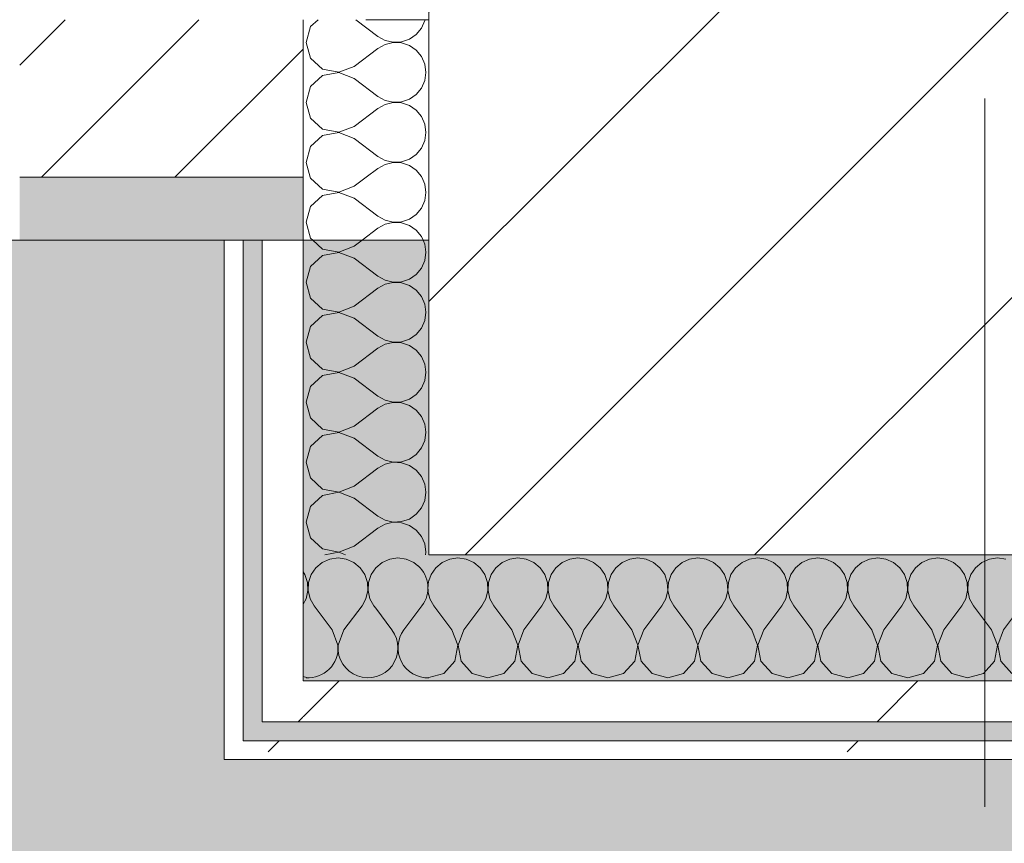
# Model space of a CAD drawing. Header units: millimetres. Extents: x -40968 to 13979, y -19284 to 4746.
# Tile 166 of 173: x -2101 to -1788, y -12531 to -12269. Entities that reach past the tile are written whole.
import ezdxf
from ezdxf.enums import TextEntityAlignment as Align

# ---------------------------------------------------------------- set-up
doc = ezdxf.new("R2010")
doc.units = ezdxf.units.MM
doc.header["$MEASUREMENT"] = 0
doc.linetypes.add('Wipeout_Contour', pattern=[1000, 0, -1000])
for name, color, linetype in [('10_ESTR_Pilars', 7, 'Continuous'), ('12_FAÇ_Façana', 7, 'Continuous'), ('Nuevo_05_AUX_Treball', 7, 'Continuous'), ('Nuevo_08_E_Envans secs', 7, 'Continuous')]:
    doc.layers.add(name, color=color, linetype=linetype)
for name, color, linetype, lineweight in [('10_ESTR_Pilars_Pluma_Nº__20', 1, 'Continuous', 5), ('10_ESTR_Pilars_Pluma_Nº__28', 7, 'Continuous', 20), ('10_ESTR_Pilars_Pluma_Nº__42', 8, 'Continuous', 25), ('12_FAÇ_Façana_Pluma_Nº__2', 8, 'Continuous', 5), ('12_FAÇ_Façana_Pluma_Nº__7', 7, 'Continuous', 5), ('Nuevo_08_E_Envans secs_Pluma_Nº__1', 7, 'Continuous', 5), ('Nuevo_12_FAÇ_Façana_Pluma_Nº__1', 7, 'Continuous', 5), ('Nuevo_Sellos de Zona Archicad_Pluma_Nº__1', 7, 'Continuous', 5)]:
    doc.layers.add(name, color=color, linetype=linetype, lineweight=lineweight)
for name, color, linetype, lineweight, true_color in [('12_FAÇ_Façana_Pluma_Nº__176', 7, 'Continuous', 15, 0x93a0c6), ('Nuevo_05_AUX_Treball_Pluma_Nº__3', 7, 'Continuous', 5, 0xa4a4a4), ('Nuevo_08_E_Envans secs_Pluma_Nº__102', 7, 'Continuous', 5, 0xcccccc), ('Nuevo_08_E_Envans secs_Pluma_Nº__171', 171, 'Continuous', 13, 0xaaaaff), ('Nuevo_08_E_Envans secs_Pluma_Nº__177', 7, 'Continuous', 15, 0xf7e046)]:
    doc.layers.add(name, color=color, linetype=linetype, lineweight=lineweight, true_color=true_color)
doc.styles.add('Estilo_Generado_1', font='txt')
pattern_1 = [(45, (0, 0), (-183.848, 183.848), [195, -65]), (45, (7e-14, 183.85), (-183.848, 183.848), [195, -65])]

# ---------------------------------------------------------------- blocks, each defined once
blk = doc.blocks.new('Planta 2_Passadís_5_1', base_point=(-1416.7, 3400.2))
at = {"layer": 'Nuevo_05_AUX_Treball', "linetype": 'Continuous', "lineweight": 0, "true_color": 0xe5e5e5}
blk.add_hatch(color=254, dxfattribs=at).paths.add_polyline_path([(-28277.4, 3863.45), (-28277.4, 2109.55), (-1619.32, 2109.55), (-1682.64, -12338.98), (-3637.99, -12338.98), (-3641.2, -17111.12), (363.89, -17130.66), (363.89, -11988.98), (6068.89, -11988.98), (6068.89, -9207.42), (358.89, -9207.42), (358.89, 2108.94), (7332.11, 2109.55), (7331.95, 3863.45)])
at = {"layer": 'Nuevo_05_AUX_Treball_Pluma_Nº__3', "color": 253, "linetype": 'Continuous', "lineweight": 5, "true_color": 0xa4a4a4, "flags": 128}
blk.add_lwpolyline([(-28277.4, 3863.45), (-28277.4, 2109.55), (-1619.32, 2109.55), (-1682.64, -12338.98), (-3637.99, -12338.98), (-3641.2, -17111.12), (363.89, -17130.66), (363.89, -11988.98), (6068.89, -11988.98), (6068.89, -9207.42), (358.89, -9207.42), (358.89, 2108.94), (7332.11, 2109.55), (7331.95, 3863.45)], close=True, dxfattribs=at)
at = {"layer": 'Nuevo_Sellos de Zona Archicad_Pluma_Nº__1', "color": 7, "lineweight": 5, "style": 'Estilo_Generado_1'}
for tag, p in [('ROOM_NAME', (-1416.7, 3342.05)), ('ROOM_NUMBER', (-1416.7, 3117.65)), ('ROOM_AREA', (-1416.7, 2890.28))]:
    blk.add_attdef(tag, text='', height=120, dxfattribs=at).set_placement(p, align=Align.TOP_LEFT)
blk = doc.blocks.new('Muro_2_1', base_point=(-1681.11, -12338.98))
at = {"layer": '12_FAÇ_Façana_Pluma_Nº__176', "linetype": 'Continuous', "lineweight": 0, "true_color": 0x495063}
blk.add_hatch(color=251, dxfattribs=at).paths.add_polyline_path([(-2101.11, -12338.98), (-2011.11, -12338.98), (-2011.11, -12318.98), (-2101.11, -12318.98)])
at = {"layer": '12_FAÇ_Façana_Pluma_Nº__2', "linetype": 'Continuous', "lineweight": 5}
h = blk.add_hatch(dxfattribs=at)
h.set_pattern_fill('Ceramic_0001', color=8, style=0, pattern_type=2)
h.set_pattern_definition([(45, (0, 0), (-21.2132, 21.2132), [])])
h.paths.add_polyline_path([(-2011.11, -12268.98), (-2101.11, -12268.98), (-2101.11, -12318.98), (-2011.11, -12318.98)])
at = {"layer": '12_FAÇ_Façana_Pluma_Nº__7', "color": 7, "linetype": 'Continuous', "lineweight": 5}
blk.add_line((-2101.11, -12318.98), (-2011.11, -12318.98), dxfattribs=at)
at = {"layer": '12_FAÇ_Façana_Pluma_Nº__7', "color": 7, "linetype": 'Continuous', "lineweight": 5, "flags": 128}
blk.add_lwpolyline([(-2101.11, -12338.98), (-2011.11, -12338.98)], dxfattribs=at)
at = {"layer": 'Nuevo_12_FAÇ_Façana_Pluma_Nº__1', "color": 7, "linetype": 'Continuous', "lineweight": 5}
for p, q in [((-2011.11, -12268.98), (-2011.11, -12318.98)), ((-2011.11, -12318.98), (-2011.11, -12338.98))]:
    blk.add_line(p, q, dxfattribs=at)
blk = doc.blocks.new('*X387')
at = {"layer": 'Nuevo_08_E_Envans secs_Pluma_Nº__102', "color": 254, "linetype": 'Continuous', "lineweight": 5, "true_color": 0xcccccc}
for p, q in [((-2002.6, -12440.29), (-2005.01, -12441.35)), ((-2000, -12439.93), (-2002.6, -12440.29)), ((-1997.4, -12440.29), (-2000, -12439.93)), ((-1994.99, -12441.35), (-1997.4, -12440.29)), ((-1983.55, -12440.29), (-1985.96, -12441.35)), ((-1980.95, -12439.93), (-1983.55, -12440.29)), ((-1978.35, -12440.29), (-1980.95, -12439.93)), ((-1975.95, -12441.35), (-1978.35, -12440.29)), ((-2007.03, -12443.03), (-2008.52, -12445.19)), ((-2005.01, -12441.35), (-2007.03, -12443.03)), ((-1992.97, -12443.03), (-1994.99, -12441.35)), ((-1991.48, -12445.19), (-1992.97, -12443.03)), ((-1987.98, -12443.03), (-1989.47, -12445.19)), ((-1985.96, -12441.35), (-1987.98, -12443.03)), ((-1974.6, -12442.47), (-1975.95, -12441.35)), ((-2010.53, -12445.19), (-2011.11, -12444.35)), ((-2009.69, -12447.68), (-2010.53, -12445.19)), ((-2008.52, -12445.19), (-2009.36, -12447.68)), ((-1990.64, -12447.68), (-1991.48, -12445.19)), ((-1989.47, -12445.19), (-1990.31, -12447.68)), ((-2010.16, -12452.87), (-2009.56, -12450.31)), ((-2009.56, -12450.31), (-2009.69, -12447.68)), ((-2009.36, -12447.68), (-2009.49, -12450.31)), ((-2009.49, -12450.31), (-2008.89, -12452.87)), ((-1991.11, -12452.87), (-1990.51, -12450.31)), ((-1990.51, -12450.31), (-1990.64, -12447.68)), ((-1990.31, -12447.68), (-1990.44, -12450.31)), ((-1990.44, -12450.31), (-1989.84, -12452.87)), ((-2011.11, -12454.59), (-2010.16, -12452.87)), ((-2008.89, -12452.87), (-2007.62, -12455.17)), ((-1992.38, -12455.17), (-1991.11, -12452.87)), ((-1989.84, -12452.87), (-1988.57, -12455.17)), ((-2001.9, -12462.79), (-2007.62, -12455.17)), ((-1998.1, -12462.79), (-1992.38, -12455.17)), ((-1988.03, -12455.89), (-1988.57, -12455.17)), ((-2000.04, -12467.64), (-2001.9, -12462.79)), ((-1998.1, -12462.79), (-1999.96, -12467.64)), ((-2000.1, -12467.97), (-2000.04, -12467.64)), ((-1999.96, -12467.64), (-1999.93, -12467.8)), ((-2011.11, -12477.57), (-2010.02, -12477.88))]:
    blk.add_line(p, q, dxfattribs=at)
blk = doc.blocks.new('*X388')
at = {"layer": 'Nuevo_08_E_Envans secs_Pluma_Nº__102', "color": 254, "linetype": 'Continuous', "lineweight": 5, "true_color": 0xcccccc}
for p, q in [((-1982.86, -12462.79), (-1988.03, -12455.89)), ((-1979.05, -12462.79), (-1973.33, -12455.17))]:
    blk.add_line(p, q, dxfattribs=at)
for centre, start, end in [((-1980.95, -12449.45), 323.1301, 47.693), ((-1961.9, -12449.45), 165.1155, 194.8845), ((-1990.48, -12468.5), 176.054, 36.8699), ((-1971.43, -12468.5), 143.1301, 271.9229), ((-2009.52, -12468.5), 266.3092, 3.6908)]:
    blk.add_arc(centre, 9.52, start, end, dxfattribs=at)
blk = doc.blocks.new('*X389')
at = {"layer": 'Nuevo_08_E_Envans secs_Pluma_Nº__102', "color": 254, "linetype": 'Continuous', "lineweight": 5, "true_color": 0xcccccc}
for p, q in [((-1964.51, -12440.29), (-1966.91, -12441.35)), ((-1961.9, -12439.93), (-1964.51, -12440.29)), ((-1959.3, -12440.29), (-1961.9, -12439.93)), ((-1956.9, -12441.35), (-1959.3, -12440.29)), ((-1945.46, -12440.29), (-1947.86, -12441.35)), ((-1942.86, -12439.93), (-1945.46, -12440.29)), ((-1940.25, -12440.29), (-1942.86, -12439.93)), ((-1937.85, -12441.35), (-1940.25, -12440.29)), ((-1926.41, -12440.29), (-1928.82, -12441.35)), ((-1923.81, -12439.93), (-1926.41, -12440.29)), ((-1921.21, -12440.29), (-1923.81, -12439.93)), ((-1918.8, -12441.35), (-1921.21, -12440.29)), ((-1907.36, -12440.29), (-1909.77, -12441.35)), ((-1904.76, -12439.93), (-1907.36, -12440.29)), ((-1902.16, -12440.29), (-1904.76, -12439.93)), ((-1899.75, -12441.35), (-1902.16, -12440.29)), ((-1888.32, -12440.29), (-1890.72, -12441.35)), ((-1885.71, -12439.93), (-1888.32, -12440.29)), ((-1883.11, -12440.29), (-1885.71, -12439.93)), ((-1880.71, -12441.35), (-1883.11, -12440.29)), ((-1869.27, -12440.29), (-1871.67, -12441.35)), ((-1866.67, -12439.93), (-1869.27, -12440.29)), ((-1864.06, -12440.29), (-1866.67, -12439.93)), ((-1861.66, -12441.35), (-1864.06, -12440.29)), ((-1850.22, -12440.29), (-1852.63, -12441.35)), ((-1847.62, -12439.93), (-1850.22, -12440.29)), ((-1845.02, -12440.29), (-1847.62, -12439.93)), ((-1842.61, -12441.35), (-1845.02, -12440.29)), ((-1831.17, -12440.29), (-1833.58, -12441.35)), ((-1828.57, -12439.93), (-1831.17, -12440.29)), ((-1825.97, -12440.29), (-1828.57, -12439.93)), ((-1823.56, -12441.35), (-1825.97, -12440.29)), ((-1812.13, -12440.29), (-1814.53, -12441.35)), ((-1809.52, -12439.93), (-1812.13, -12440.29)), ((-1806.92, -12440.29), (-1809.52, -12439.93)), ((-1804.52, -12441.35), (-1806.92, -12440.29)), ((-1793.08, -12440.29), (-1795.48, -12441.35)), ((-1790.48, -12439.93), (-1793.08, -12440.29)), ((-1787.87, -12440.29), (-1790.48, -12439.93)), ((-1968.94, -12443.03), (-1970.42, -12445.19)), ((-1966.91, -12441.35), (-1968.94, -12443.03)), ((-1954.87, -12443.03), (-1956.9, -12441.35)), ((-1953.39, -12445.19), (-1954.87, -12443.03)), ((-1949.89, -12443.03), (-1951.38, -12445.19)), ((-1947.86, -12441.35), (-1949.89, -12443.03)), ((-1935.83, -12443.03), (-1937.85, -12441.35)), ((-1934.34, -12445.19), (-1935.83, -12443.03)), ((-1930.84, -12443.03), (-1932.33, -12445.19)), ((-1928.82, -12441.35), (-1930.84, -12443.03)), ((-1916.78, -12443.03), (-1918.8, -12441.35)), ((-1915.29, -12445.19), (-1916.78, -12443.03)), ((-1911.79, -12443.03), (-1913.28, -12445.19)), ((-1909.77, -12441.35), (-1911.79, -12443.03)), ((-1897.73, -12443.03), (-1899.75, -12441.35)), ((-1896.24, -12445.19), (-1897.73, -12443.03)), ((-1892.74, -12443.03), (-1894.23, -12445.19)), ((-1890.72, -12441.35), (-1892.74, -12443.03)), ((-1878.68, -12443.03), (-1880.71, -12441.35)), ((-1877.2, -12445.19), (-1878.68, -12443.03)), ((-1873.7, -12443.03), (-1875.19, -12445.19)), ((-1871.67, -12441.35), (-1873.7, -12443.03)), ((-1859.64, -12443.03), (-1861.66, -12441.35)), ((-1858.15, -12445.19), (-1859.64, -12443.03)), ((-1854.65, -12443.03), (-1856.14, -12445.19)), ((-1852.63, -12441.35), (-1854.65, -12443.03)), ((-1840.59, -12443.03), (-1842.61, -12441.35)), ((-1839.1, -12445.19), (-1840.59, -12443.03)), ((-1835.6, -12443.03), (-1837.09, -12445.19)), ((-1833.58, -12441.35), (-1835.6, -12443.03)), ((-1821.54, -12443.03), (-1823.56, -12441.35)), ((-1820.05, -12445.19), (-1821.54, -12443.03)), ((-1816.55, -12443.03), (-1818.04, -12445.19)), ((-1814.53, -12441.35), (-1816.55, -12443.03)), ((-1802.49, -12443.03), (-1804.52, -12441.35)), ((-1801.01, -12445.19), (-1802.49, -12443.03)), ((-1797.51, -12443.03), (-1798.99, -12445.19)), ((-1795.48, -12441.35), (-1797.51, -12443.03)), ((-1970.42, -12445.19), (-1971.11, -12447.23)), ((-1952.55, -12447.68), (-1953.39, -12445.19)), ((-1951.38, -12445.19), (-1952.22, -12447.68)), ((-1933.5, -12447.68), (-1934.34, -12445.19)), ((-1932.33, -12445.19), (-1933.17, -12447.68)), ((-1914.45, -12447.68), (-1915.29, -12445.19)), ((-1913.28, -12445.19), (-1914.12, -12447.68)), ((-1895.4, -12447.68), (-1896.24, -12445.19)), ((-1894.23, -12445.19), (-1895.07, -12447.68)), ((-1876.36, -12447.68), (-1877.2, -12445.19)), ((-1875.19, -12445.19), (-1876.02, -12447.68)), ((-1857.31, -12447.68), (-1858.15, -12445.19)), ((-1856.14, -12445.19), (-1856.98, -12447.68)), ((-1838.26, -12447.68), (-1839.1, -12445.19)), ((-1837.09, -12445.19), (-1837.93, -12447.68)), ((-1819.21, -12447.68), (-1820.05, -12445.19)), ((-1818.04, -12445.19), (-1818.88, -12447.68)), ((-1800.17, -12447.68), (-1801.01, -12445.19)), ((-1798.99, -12445.19), (-1799.83, -12447.68)), ((-1953.01, -12452.87), (-1952.42, -12450.31)), ((-1952.42, -12450.31), (-1952.55, -12447.68)), ((-1952.22, -12447.68), (-1952.34, -12450.31)), ((-1952.34, -12450.31), (-1951.75, -12452.87)), ((-1933.97, -12452.87), (-1933.37, -12450.31)), ((-1933.37, -12450.31), (-1933.5, -12447.68)), ((-1933.17, -12447.68), (-1933.29, -12450.31)), ((-1933.29, -12450.31), (-1932.7, -12452.87)), ((-1914.92, -12452.87), (-1914.32, -12450.31)), ((-1914.32, -12450.31), (-1914.45, -12447.68)), ((-1914.12, -12447.68), (-1914.25, -12450.31)), ((-1914.25, -12450.31), (-1913.65, -12452.87)), ((-1895.87, -12452.87), (-1895.28, -12450.31)), ((-1895.28, -12450.31), (-1895.4, -12447.68)), ((-1895.07, -12447.68), (-1895.2, -12450.31)), ((-1895.2, -12450.31), (-1894.6, -12452.87)), ((-1876.82, -12452.87), (-1876.23, -12450.31)), ((-1876.23, -12450.31), (-1876.36, -12447.68)), ((-1876.02, -12447.68), (-1876.15, -12450.31)), ((-1876.15, -12450.31), (-1875.56, -12452.87)), ((-1857.78, -12452.87), (-1857.18, -12450.31)), ((-1857.18, -12450.31), (-1857.31, -12447.68)), ((-1856.98, -12447.68), (-1857.1, -12450.31)), ((-1857.1, -12450.31), (-1856.51, -12452.87)), ((-1838.73, -12452.87), (-1838.13, -12450.31)), ((-1838.13, -12450.31), (-1838.26, -12447.68)), ((-1837.93, -12447.68), (-1838.06, -12450.31)), ((-1838.06, -12450.31), (-1837.46, -12452.87)), ((-1819.68, -12452.87), (-1819.09, -12450.31)), ((-1819.09, -12450.31), (-1819.21, -12447.68)), ((-1818.88, -12447.68), (-1819.01, -12450.31)), ((-1819.01, -12450.31), (-1818.41, -12452.87)), ((-1800.63, -12452.87), (-1800.04, -12450.31)), ((-1800.04, -12450.31), (-1800.17, -12447.68)), ((-1799.83, -12447.68), (-1799.96, -12450.31)), ((-1799.96, -12450.31), (-1799.37, -12452.87)), ((-1971.11, -12451.52), (-1970.8, -12452.87)), ((-1970.8, -12452.87), (-1969.52, -12455.17)), ((-1954.29, -12455.17), (-1953.01, -12452.87)), ((-1951.75, -12452.87), (-1950.48, -12455.17)), ((-1935.24, -12455.17), (-1933.97, -12452.87)), ((-1932.7, -12452.87), (-1931.43, -12455.17)), ((-1916.19, -12455.17), (-1914.92, -12452.87)), ((-1913.65, -12452.87), (-1912.38, -12455.17)), ((-1897.14, -12455.17), (-1895.87, -12452.87)), ((-1894.6, -12452.87), (-1893.33, -12455.17)), ((-1878.1, -12455.17), (-1876.82, -12452.87)), ((-1875.56, -12452.87), (-1874.29, -12455.17)), ((-1859.05, -12455.17), (-1857.78, -12452.87)), ((-1856.51, -12452.87), (-1855.24, -12455.17)), ((-1840, -12455.17), (-1838.73, -12452.87)), ((-1837.46, -12452.87), (-1836.19, -12455.17)), ((-1820.95, -12455.17), (-1819.68, -12452.87)), ((-1818.41, -12452.87), (-1817.14, -12455.17)), ((-1801.9, -12455.17), (-1800.63, -12452.87)), ((-1799.37, -12452.87), (-1798.1, -12455.17)), ((-1963.81, -12462.79), (-1969.52, -12455.17)), ((-1960, -12462.79), (-1954.29, -12455.17)), ((-1944.76, -12462.79), (-1950.48, -12455.17)), ((-1940.95, -12462.79), (-1935.24, -12455.17)), ((-1925.71, -12462.79), (-1931.43, -12455.17)), ((-1921.9, -12462.79), (-1916.19, -12455.17)), ((-1906.67, -12462.79), (-1912.38, -12455.17)), ((-1902.86, -12462.79), (-1897.14, -12455.17)), ((-1887.62, -12462.79), (-1893.33, -12455.17)), ((-1883.81, -12462.79), (-1878.1, -12455.17)), ((-1868.57, -12462.79), (-1874.29, -12455.17)), ((-1864.76, -12462.79), (-1859.05, -12455.17)), ((-1849.52, -12462.79), (-1855.24, -12455.17)), ((-1845.71, -12462.79), (-1840, -12455.17)), ((-1830.48, -12462.79), (-1836.19, -12455.17)), ((-1826.67, -12462.79), (-1820.95, -12455.17)), ((-1811.43, -12462.79), (-1817.14, -12455.17)), ((-1807.62, -12462.79), (-1801.9, -12455.17)), ((-1792.38, -12462.79), (-1798.1, -12455.17)), ((-1788.57, -12462.79), (-1782.86, -12455.17)), ((-1961.94, -12467.64), (-1963.81, -12462.79)), ((-1960, -12462.79), (-1961.87, -12467.64)), ((-1942.9, -12467.64), (-1944.76, -12462.79)), ((-1940.95, -12462.79), (-1942.82, -12467.64)), ((-1923.85, -12467.64), (-1925.71, -12462.79)), ((-1921.9, -12462.79), (-1923.77, -12467.64)), ((-1904.8, -12467.64), (-1906.67, -12462.79)), ((-1902.86, -12462.79), (-1904.72, -12467.64)), ((-1885.75, -12467.64), (-1887.62, -12462.79)), ((-1883.81, -12462.79), (-1885.68, -12467.64)), ((-1866.71, -12467.64), (-1868.57, -12462.79)), ((-1864.76, -12462.79), (-1866.63, -12467.64)), ((-1847.66, -12467.64), (-1849.52, -12462.79)), ((-1845.71, -12462.79), (-1847.58, -12467.64)), ((-1828.61, -12467.64), (-1830.48, -12462.79)), ((-1826.67, -12462.79), (-1828.53, -12467.64)), ((-1809.56, -12467.64), (-1811.43, -12462.79)), ((-1807.62, -12462.79), (-1809.49, -12467.64)), ((-1790.51, -12467.64), (-1792.38, -12462.79)), ((-1788.57, -12462.79), (-1790.44, -12467.64)), ((-1962.91, -12472.76), (-1961.94, -12467.64)), ((-1961.87, -12467.64), (-1960.9, -12472.76)), ((-1943.86, -12472.76), (-1942.9, -12467.64)), ((-1942.82, -12467.64), (-1941.85, -12472.76)), ((-1924.81, -12472.76), (-1923.85, -12467.64)), ((-1923.77, -12467.64), (-1922.8, -12472.76)), ((-1905.77, -12472.76), (-1904.8, -12467.64)), ((-1904.72, -12467.64), (-1903.76, -12472.76)), ((-1886.72, -12472.76), (-1885.75, -12467.64)), ((-1885.68, -12467.64), (-1884.71, -12472.76)), ((-1867.67, -12472.76), (-1866.71, -12467.64)), ((-1866.63, -12467.64), (-1865.66, -12472.76)), ((-1848.62, -12472.76), (-1847.66, -12467.64)), ((-1847.58, -12467.64), (-1846.61, -12472.76)), ((-1829.58, -12472.76), (-1828.61, -12467.64)), ((-1828.53, -12467.64), (-1827.57, -12472.76)), ((-1810.53, -12472.76), (-1809.56, -12467.64)), ((-1809.49, -12467.64), (-1808.52, -12472.76)), ((-1791.48, -12472.76), (-1790.51, -12467.64)), ((-1790.44, -12467.64), (-1789.47, -12472.76)), ((-1966.42, -12476.6), (-1962.91, -12472.76)), ((-1960.9, -12472.76), (-1957.39, -12476.6)), ((-1947.37, -12476.6), (-1943.86, -12472.76)), ((-1941.85, -12472.76), (-1938.34, -12476.6)), ((-1928.33, -12476.6), (-1924.81, -12472.76)), ((-1922.8, -12472.76), (-1919.29, -12476.6)), ((-1909.28, -12476.6), (-1905.77, -12472.76)), ((-1903.76, -12472.76), (-1900.25, -12476.6)), ((-1890.23, -12476.6), (-1886.72, -12472.76)), ((-1884.71, -12472.76), (-1881.2, -12476.6)), ((-1871.18, -12476.6), (-1867.67, -12472.76)), ((-1865.66, -12472.76), (-1862.15, -12476.6)), ((-1852.14, -12476.6), (-1848.62, -12472.76)), ((-1846.61, -12472.76), (-1843.1, -12476.6)), ((-1833.09, -12476.6), (-1829.58, -12472.76)), ((-1827.57, -12472.76), (-1824.05, -12476.6)), ((-1814.04, -12476.6), (-1810.53, -12472.76)), ((-1808.52, -12472.76), (-1805.01, -12476.6)), ((-1794.99, -12476.6), (-1791.48, -12472.76)), ((-1789.47, -12472.76), (-1785.96, -12476.6)), ((-1971.11, -12477.93), (-1966.42, -12476.6)), ((-1957.39, -12476.6), (-1952.38, -12478.02)), ((-1952.38, -12478.02), (-1947.37, -12476.6)), ((-1938.34, -12476.6), (-1933.33, -12478.02)), ((-1933.33, -12478.02), (-1928.33, -12476.6)), ((-1919.29, -12476.6), (-1914.29, -12478.02)), ((-1914.29, -12478.02), (-1909.28, -12476.6)), ((-1900.25, -12476.6), (-1895.24, -12478.02)), ((-1895.24, -12478.02), (-1890.23, -12476.6)), ((-1881.2, -12476.6), (-1876.19, -12478.02)), ((-1876.19, -12478.02), (-1871.18, -12476.6)), ((-1862.15, -12476.6), (-1857.14, -12478.02)), ((-1857.14, -12478.02), (-1852.14, -12476.6)), ((-1843.1, -12476.6), (-1838.1, -12478.02)), ((-1838.1, -12478.02), (-1833.09, -12476.6)), ((-1824.05, -12476.6), (-1819.05, -12478.02)), ((-1819.05, -12478.02), (-1814.04, -12476.6)), ((-1805.01, -12476.6), (-1800, -12478.02)), ((-1800, -12478.02), (-1794.99, -12476.6))]:
    blk.add_line(p, q, dxfattribs=at)
blk = doc.blocks.new('Muro_126_1', base_point=(-2036.11, -12503.98))
at = {"color": 254, "linetype": 'Wipeout_Contour', "lineweight": 0, "ltscale": 37936.385427}
blk.add_wipeout([(-2011.11, -12478.98), (-2024.11, -12478.98), (-2024.11, -12491.98)], dxfattribs=at).dxf.layer = 'Nuevo_08_E_Envans secs'
at = {"color": 254, "linetype": 'Wipeout_Contour', "lineweight": 0, "ltscale": 37992.623748}
blk.add_wipeout([(-2030.11, -12497.98), (-2036.11, -12497.98), (-2036.11, -12503.98)], dxfattribs=at).dxf.layer = 'Nuevo_08_E_Envans secs'
at = {"layer": 'Nuevo_08_E_Envans secs_Pluma_Nº__171', "linetype": 'Continuous', "lineweight": 13, "true_color": 0xaaaaff}
h = blk.add_hatch(dxfattribs=at)
h.set_pattern_fill('Panellat_HPL_0001', color=161, style=0, pattern_type=2)
h.set_pattern_definition(pattern_1)
h.paths.add_polyline_path([(-2030.11, -12497.98), (-2036.11, -12497.98), (-2036.11, -12503.98)])
at = {"layer": 'Nuevo_08_E_Envans secs_Pluma_Nº__177', "linetype": 'Continuous', "lineweight": 15, "true_color": 0xf7e046}
h = blk.add_hatch(dxfattribs=at)
h.set_pattern_fill('Panellat_HPL_0001', color=53, style=0, pattern_type=2)
h.set_pattern_definition(pattern_1)
h.paths.add_polyline_path([(-2011.11, -12478.98), (-2024.11, -12478.98), (-2024.11, -12491.98)])
at = {"layer": 'Nuevo_08_E_Envans secs', "color": 7, "lineweight": 20}
blk.add_blockref('*X387', (0, 0), dxfattribs=at)
at = {"color": 254, "linetype": 'Wipeout_Contour', "lineweight": 0, "ltscale": 37948.291811}
blk.add_wipeout([(-2011.11, -12478.98), (-2024.11, -12491.98), (-2011.11, -12491.98)], dxfattribs=at).dxf.layer = 'Nuevo_08_E_Envans secs'
at = {"color": 254, "linetype": 'Wipeout_Contour', "lineweight": 0, "ltscale": 37998.730334}
blk.add_wipeout([(-2030.11, -12497.98), (-2036.11, -12503.98), (-2030.11, -12503.98)], dxfattribs=at).dxf.layer = 'Nuevo_08_E_Envans secs'
at = {"layer": 'Nuevo_08_E_Envans secs_Pluma_Nº__171', "linetype": 'Continuous', "lineweight": 13, "true_color": 0xaaaaff}
h = blk.add_hatch(dxfattribs=at)
h.set_pattern_fill('Panellat_HPL_0001', color=161, style=0, pattern_type=2)
h.set_pattern_definition(pattern_1)
h.paths.add_polyline_path([(-2030.11, -12497.98), (-2036.11, -12503.98), (-2030.11, -12503.98)])
at = {"layer": 'Nuevo_08_E_Envans secs_Pluma_Nº__177', "linetype": 'Continuous', "lineweight": 15, "true_color": 0xf7e046}
h = blk.add_hatch(dxfattribs=at)
h.set_pattern_fill('Panellat_HPL_0001', color=53, style=0, pattern_type=2)
h.set_pattern_definition(pattern_1)
h.paths.add_polyline_path([(-2011.11, -12478.98), (-2024.11, -12491.98), (-2011.11, -12491.98)])
at = {"layer": 'Nuevo_08_E_Envans secs_Pluma_Nº__1', "color": 7, "linetype": 'Continuous', "lineweight": 5}
blk.add_line((-2024.11, -12478.98), (-2024.11, -12491.98), dxfattribs=at)
at = {"layer": 'Nuevo_08_E_Envans secs_Pluma_Nº__1', "color": 7, "linetype": 'Continuous', "lineweight": 5, "flags": 128}
blk.add_lwpolyline([(-2036.11, -12503.98), (-2036.11, -12497.98)], dxfattribs=at)
at = {"color": 254, "linetype": 'Wipeout_Contour', "lineweight": 0, "ltscale": 50462.387691}
blk.add_wipeout([(-1577.89, -12478.98), (-2011.11, -12478.98), (-2011.11, -12491.98), (-1577.89, -12491.98)], dxfattribs=at).dxf.layer = 'Nuevo_08_E_Envans secs'
at = {"color": 254, "linetype": 'Wipeout_Contour', "lineweight": 0, "ltscale": 50525.081917}
blk.add_wipeout([(-1558.89, -12497.98), (-2030.11, -12497.98), (-2030.11, -12503.98), (-1558.89, -12503.98)], dxfattribs=at).dxf.layer = 'Nuevo_08_E_Envans secs'
at = {"layer": 'Nuevo_08_E_Envans secs_Pluma_Nº__171', "linetype": 'Continuous', "lineweight": 13, "true_color": 0xaaaaff}
h = blk.add_hatch(dxfattribs=at)
h.set_pattern_fill('Panellat_HPL_0001', color=161, style=0, pattern_type=2)
h.set_pattern_definition(pattern_1)
h.paths.add_polyline_path([(-1558.89, -12497.98), (-2030.11, -12497.98), (-2030.11, -12503.98), (-1558.89, -12503.98)])
at = {"layer": 'Nuevo_08_E_Envans secs_Pluma_Nº__177', "linetype": 'Continuous', "lineweight": 15, "true_color": 0xf7e046}
h = blk.add_hatch(dxfattribs=at)
h.set_pattern_fill('Panellat_HPL_0001', color=53, style=0, pattern_type=2)
h.set_pattern_definition(pattern_1)
h.paths.add_polyline_path([(-1577.89, -12478.98), (-2011.11, -12478.98), (-2011.11, -12491.98), (-1577.89, -12491.98)])
at = {"layer": 'Nuevo_08_E_Envans secs_Pluma_Nº__1', "color": 7, "linetype": 'Continuous', "lineweight": 5}
for p, q in [((-2011.11, -12438.98), (-2011.11, -12478.98)), ((-2011.11, -12478.98), (-1971.11, -12478.98)), ((-1971.11, -12478.98), (-1617.89, -12478.98)), ((-2030.11, -12491.98), (-2030.11, -12497.98)), ((-2024.11, -12491.98), (-2011.11, -12491.98)), ((-2011.11, -12491.98), (-1577.89, -12491.98)), ((-2030.11, -12497.98), (-2024.11, -12497.98)), ((-2024.11, -12497.98), (-1564.89, -12497.98))]:
    blk.add_line(p, q, dxfattribs=at)
at = {"layer": 'Nuevo_08_E_Envans secs_Pluma_Nº__1', "color": 7, "linetype": 'Continuous', "lineweight": 5, "flags": 128}
blk.add_lwpolyline([(-2036.11, -12503.98), (-1558.89, -12503.98)], dxfattribs=at)
at = {"layer": 'Nuevo_08_E_Envans secs', "color": 7, "lineweight": 20}
for name in ['*X389', '*X388']:
    blk.add_blockref(name, (0, 0), dxfattribs=at)
blk = doc.blocks.new('*X395')
at = {"layer": 'Nuevo_08_E_Envans secs_Pluma_Nº__102', "color": 254, "linetype": 'Continuous', "lineweight": 5, "true_color": 0xcccccc}
for p, q in [((-2008.82, -12318.98), (-2008.73, -12319.29)), ((-1994.92, -12321.9), (-1991.01, -12318.98)), ((-1972.42, -12321.21), (-1973.41, -12318.98)), ((-2008.73, -12319.29), (-2004.89, -12322.8)), ((-1999.78, -12323.77), (-1994.92, -12321.9)), ((-1972.06, -12323.81), (-1972.42, -12321.21)), ((-2004.89, -12324.81), (-2008.73, -12328.33)), ((-2004.89, -12322.8), (-1999.78, -12323.77)), ((-1999.78, -12323.85), (-2004.89, -12324.81)), ((-1994.92, -12325.71), (-1999.78, -12323.85)), ((-1972.42, -12326.41), (-1972.06, -12323.81)), ((-2008.73, -12328.33), (-2010.16, -12333.33)), ((-1994.92, -12325.71), (-1987.3, -12331.43)), ((-1973.48, -12328.82), (-1972.42, -12326.41)), ((-1987.3, -12331.43), (-1985, -12332.7)), ((-1977.33, -12332.33), (-1975.16, -12330.84)), ((-1975.16, -12330.84), (-1973.48, -12328.82)), ((-2010.16, -12333.33), (-2008.73, -12338.34)), ((-1985, -12333.97), (-1987.3, -12335.24)), ((-1985, -12332.7), (-1982.44, -12333.29)), ((-1982.44, -12333.37), (-1985, -12333.97)), ((-1982.44, -12333.29), (-1979.82, -12333.17)), ((-1979.82, -12333.5), (-1982.44, -12333.37)), ((-1979.82, -12333.17), (-1977.33, -12332.33)), ((-1977.33, -12334.34), (-1979.82, -12333.5)), ((-1975.16, -12335.83), (-1977.33, -12334.34)), ((-1992.28, -12338.98), (-1987.3, -12335.24)), ((-1973.48, -12337.85), (-1975.16, -12335.83)), ((-1972.99, -12338.98), (-1973.48, -12337.85)), ((-2008.73, -12338.34), (-2008.04, -12338.98))]:
    blk.add_line(p, q, dxfattribs=at)
blk = doc.blocks.new('*X396')
at = {"layer": 'Nuevo_08_E_Envans secs_Pluma_Nº__102', "color": 254, "linetype": 'Continuous', "lineweight": 5, "true_color": 0xcccccc}
for p, q in [((-2006.32, -12268.98), (-2008.73, -12271.18)), ((-1994.38, -12268.98), (-1987.3, -12274.29)), ((-1972.42, -12269.27), (-1972.38, -12268.98)), ((-2008.73, -12271.18), (-2010.16, -12276.19)), ((-1975.16, -12273.7), (-1973.48, -12271.67)), ((-1973.48, -12271.67), (-1972.42, -12269.27)), ((-1987.3, -12274.29), (-1985, -12275.56)), ((-1979.82, -12276.02), (-1977.33, -12275.19)), ((-1977.33, -12275.19), (-1975.16, -12273.7)), ((-2010.16, -12276.19), (-2008.73, -12281.2)), ((-1994.92, -12283.81), (-1987.3, -12278.1)), ((-1985, -12276.82), (-1987.3, -12278.1)), ((-1985, -12275.56), (-1982.44, -12276.15)), ((-1982.44, -12276.23), (-1985, -12276.82)), ((-1982.44, -12276.15), (-1979.82, -12276.02)), ((-1979.82, -12276.36), (-1982.44, -12276.23)), ((-1977.33, -12277.2), (-1979.82, -12276.36)), ((-1975.16, -12278.68), (-1977.33, -12277.2)), ((-2008.73, -12281.2), (-2004.89, -12284.71)), ((-1973.48, -12280.71), (-1975.16, -12278.68)), ((-1972.42, -12283.11), (-1973.48, -12280.71)), ((-2004.89, -12284.71), (-1999.78, -12285.68)), ((-1999.78, -12285.68), (-1994.92, -12283.81)), ((-1972.06, -12285.71), (-1972.42, -12283.11)), ((-2004.89, -12286.72), (-2008.73, -12290.23)), ((-1999.78, -12285.75), (-2004.89, -12286.72)), ((-1994.92, -12287.62), (-1999.78, -12285.75)), ((-1994.92, -12287.62), (-1987.3, -12293.33)), ((-1972.42, -12288.32), (-1972.06, -12285.71)), ((-2008.73, -12290.23), (-2010.16, -12295.24)), ((-1975.16, -12292.74), (-1973.48, -12290.72)), ((-1973.48, -12290.72), (-1972.42, -12288.32)), ((-1987.3, -12293.33), (-1985, -12294.6)), ((-1977.33, -12294.23), (-1975.16, -12292.74)), ((-2010.16, -12295.24), (-2008.73, -12300.25)), ((-1994.92, -12302.86), (-1987.3, -12297.14)), ((-1985, -12295.87), (-1987.3, -12297.14)), ((-1985, -12294.6), (-1982.44, -12295.2)), ((-1982.44, -12295.28), (-1985, -12295.87)), ((-1982.44, -12295.2), (-1979.82, -12295.07)), ((-1979.82, -12295.4), (-1982.44, -12295.28)), ((-1979.82, -12295.07), (-1977.33, -12294.23)), ((-1977.33, -12296.24), (-1979.82, -12295.4)), ((-1975.16, -12297.73), (-1977.33, -12296.24)), ((-2008.73, -12300.25), (-2004.89, -12303.76)), ((-1973.48, -12299.75), (-1975.16, -12297.73)), ((-1972.42, -12302.16), (-1973.48, -12299.75)), ((-1999.78, -12304.72), (-1994.92, -12302.86)), ((-1972.06, -12304.76), (-1972.42, -12302.16)), ((-2004.89, -12305.77), (-2008.73, -12309.28)), ((-2004.89, -12303.76), (-1999.78, -12304.72)), ((-1999.78, -12304.8), (-2004.89, -12305.77)), ((-1994.92, -12306.67), (-1999.78, -12304.8)), ((-1972.42, -12307.36), (-1972.06, -12304.76)), ((-2008.73, -12309.28), (-2010.16, -12314.29)), ((-1994.92, -12306.67), (-1987.3, -12312.38)), ((-1973.48, -12309.77), (-1972.42, -12307.36)), ((-1987.3, -12312.38), (-1985, -12313.65)), ((-1977.33, -12313.28), (-1975.16, -12311.79)), ((-1975.16, -12311.79), (-1973.48, -12309.77)), ((-2010.16, -12314.29), (-2008.82, -12318.98)), ((-1985, -12314.92), (-1987.3, -12316.19)), ((-1985, -12313.65), (-1982.44, -12314.25)), ((-1982.44, -12314.32), (-1985, -12314.92)), ((-1982.44, -12314.25), (-1979.82, -12314.12)), ((-1979.82, -12314.45), (-1982.44, -12314.32)), ((-1979.82, -12314.12), (-1977.33, -12313.28)), ((-1977.33, -12315.29), (-1979.82, -12314.45)), ((-1975.16, -12316.78), (-1977.33, -12315.29)), ((-1991.01, -12318.98), (-1987.3, -12316.19)), ((-1973.48, -12318.8), (-1975.16, -12316.78)), ((-1973.41, -12318.98), (-1973.48, -12318.8))]:
    blk.add_line(p, q, dxfattribs=at)
blk = doc.blocks.new('*X397')
at = {"layer": 'Nuevo_08_E_Envans secs_Pluma_Nº__102', "color": 254, "linetype": 'Continuous', "lineweight": 5, "true_color": 0xcccccc}
for p, q in [((-2008.04, -12338.98), (-2004.89, -12341.85)), ((-1999.78, -12342.82), (-1994.92, -12340.95)), ((-1994.92, -12340.95), (-1992.28, -12338.98)), ((-1972.42, -12340.25), (-1972.99, -12338.98)), ((-1972.06, -12342.86), (-1972.42, -12340.25)), ((-2004.89, -12343.86), (-2008.73, -12347.37)), ((-2004.89, -12341.85), (-1999.78, -12342.82)), ((-1999.78, -12342.9), (-2004.89, -12343.86)), ((-1994.92, -12344.76), (-1999.78, -12342.9)), ((-1972.42, -12345.46), (-1972.06, -12342.86)), ((-1994.92, -12344.76), (-1987.3, -12350.48)), ((-1973.48, -12347.86), (-1972.42, -12345.46)), ((-2008.73, -12347.37), (-2010.16, -12352.38)), ((-1977.33, -12351.38), (-1975.16, -12349.89)), ((-1975.16, -12349.89), (-1973.48, -12347.86)), ((-2010.16, -12352.38), (-2008.73, -12357.39)), ((-1987.3, -12350.48), (-1985, -12351.75)), ((-1985, -12353.01), (-1987.3, -12354.29)), ((-1985, -12351.75), (-1982.44, -12352.34)), ((-1982.44, -12352.42), (-1985, -12353.01)), ((-1982.44, -12352.34), (-1979.82, -12352.22)), ((-1979.82, -12352.55), (-1982.44, -12352.42)), ((-1979.82, -12352.22), (-1977.33, -12351.38)), ((-1977.33, -12353.39), (-1979.82, -12352.55)), ((-1975.16, -12354.87), (-1977.33, -12353.39)), ((-1994.92, -12360), (-1987.3, -12354.29)), ((-1973.48, -12356.9), (-1975.16, -12354.87)), ((-2008.73, -12357.39), (-2004.89, -12360.9)), ((-1972.42, -12359.3), (-1973.48, -12356.9)), ((-1972.06, -12361.9), (-1972.42, -12359.3)), ((-2004.89, -12362.91), (-2008.73, -12366.42)), ((-2004.89, -12360.9), (-1999.78, -12361.87)), ((-1999.78, -12361.94), (-2004.89, -12362.91)), ((-1999.78, -12361.87), (-1994.92, -12360)), ((-1994.92, -12363.81), (-1999.78, -12361.94)), ((-1972.42, -12364.51), (-1972.06, -12361.9)), ((-1994.92, -12363.81), (-1987.3, -12369.52)), ((-1973.48, -12366.91), (-1972.42, -12364.51)), ((-2008.73, -12366.42), (-2010.16, -12371.43)), ((-1977.33, -12370.42), (-1975.16, -12368.94)), ((-1975.16, -12368.94), (-1973.48, -12366.91)), ((-2010.16, -12371.43), (-2008.73, -12376.44)), ((-1987.3, -12369.52), (-1985, -12370.8)), ((-1985, -12372.06), (-1987.3, -12373.33)), ((-1985, -12370.8), (-1982.44, -12371.39)), ((-1982.44, -12371.47), (-1985, -12372.06)), ((-1982.44, -12371.39), (-1979.82, -12371.26)), ((-1979.82, -12371.59), (-1982.44, -12371.47)), ((-1979.82, -12371.26), (-1977.33, -12370.42)), ((-1977.33, -12372.43), (-1979.82, -12371.59)), ((-1994.92, -12379.05), (-1987.3, -12373.33)), ((-1975.16, -12373.92), (-1977.33, -12372.43)), ((-1973.48, -12375.95), (-1975.16, -12373.92)), ((-2008.73, -12376.44), (-2004.89, -12379.95)), ((-1972.42, -12378.35), (-1973.48, -12375.95)), ((-1972.06, -12380.95), (-1972.42, -12378.35)), ((-2004.89, -12379.95), (-1999.78, -12380.91)), ((-1999.78, -12380.99), (-2004.89, -12381.96)), ((-1999.78, -12380.91), (-1994.92, -12379.05)), ((-1994.92, -12382.86), (-1999.78, -12380.99)), ((-1972.42, -12383.55), (-1972.06, -12380.95)), ((-2004.89, -12381.96), (-2008.73, -12385.47)), ((-1994.92, -12382.86), (-1987.3, -12388.57)), ((-1973.48, -12385.96), (-1972.42, -12383.55)), ((-2008.73, -12385.47), (-2010.16, -12390.48)), ((-1975.16, -12387.98), (-1973.48, -12385.96)), ((-2010.16, -12390.48), (-2008.73, -12395.48)), ((-1987.3, -12388.57), (-1985, -12389.84)), ((-1985, -12389.84), (-1982.44, -12390.44)), ((-1982.44, -12390.51), (-1985, -12391.11)), ((-1982.44, -12390.44), (-1979.82, -12390.31)), ((-1979.82, -12390.64), (-1982.44, -12390.51)), ((-1979.82, -12390.31), (-1977.33, -12389.47)), ((-1977.33, -12391.48), (-1979.82, -12390.64)), ((-1977.33, -12389.47), (-1975.16, -12387.98)), ((-1994.92, -12398.1), (-1987.3, -12392.38)), ((-1985, -12391.11), (-1987.3, -12392.38)), ((-1975.16, -12392.97), (-1977.33, -12391.48)), ((-1973.48, -12394.99), (-1975.16, -12392.97)), ((-2008.73, -12395.48), (-2004.89, -12398.99)), ((-1972.42, -12397.4), (-1973.48, -12394.99)), ((-2004.89, -12398.99), (-1999.78, -12399.96)), ((-1999.78, -12400.04), (-2004.89, -12401.01)), ((-1999.78, -12399.96), (-1994.92, -12398.1)), ((-1994.92, -12401.9), (-1999.78, -12400.04)), ((-1972.06, -12400), (-1972.42, -12397.4)), ((-1972.42, -12402.6), (-1972.06, -12400)), ((-2004.89, -12401.01), (-2008.73, -12404.52)), ((-1994.92, -12401.9), (-1987.3, -12407.62)), ((-1973.48, -12405.01), (-1972.42, -12402.6)), ((-2008.73, -12404.52), (-2010.16, -12409.52)), ((-1975.16, -12407.03), (-1973.48, -12405.01)), ((-2010.16, -12409.52), (-2008.73, -12414.53)), ((-1987.3, -12407.62), (-1985, -12408.89)), ((-1985, -12408.89), (-1982.44, -12409.49)), ((-1982.44, -12409.56), (-1985, -12410.16)), ((-1982.44, -12409.49), (-1979.82, -12409.36)), ((-1979.82, -12409.69), (-1982.44, -12409.56)), ((-1979.82, -12409.36), (-1977.33, -12408.52)), ((-1977.33, -12410.53), (-1979.82, -12409.69)), ((-1977.33, -12408.52), (-1975.16, -12407.03)), ((-1994.92, -12417.14), (-1987.3, -12411.43)), ((-1985, -12410.16), (-1987.3, -12411.43)), ((-1975.16, -12412.02), (-1977.33, -12410.53)), ((-1973.48, -12414.04), (-1975.16, -12412.02)), ((-2008.73, -12414.53), (-2004.89, -12418.04)), ((-1972.42, -12416.45), (-1973.48, -12414.04)), ((-2004.89, -12418.04), (-1999.78, -12419.01)), ((-1999.78, -12419.09), (-2004.89, -12420.05)), ((-1999.78, -12419.01), (-1994.92, -12417.14)), ((-1994.92, -12420.95), (-1999.78, -12419.09)), ((-1972.06, -12419.05), (-1972.42, -12416.45)), ((-1972.42, -12421.65), (-1972.06, -12419.05)), ((-2004.89, -12420.05), (-2008.73, -12423.56)), ((-1994.92, -12420.95), (-1987.3, -12426.67)), ((-1973.48, -12424.05), (-1972.42, -12421.65)), ((-2008.73, -12423.56), (-2010.16, -12428.57)), ((-1975.16, -12426.08), (-1973.48, -12424.05)), ((-2010.16, -12428.57), (-2008.73, -12433.58)), ((-1987.3, -12426.67), (-1985, -12427.94)), ((-1985, -12427.94), (-1982.44, -12428.53)), ((-1982.44, -12428.53), (-1979.82, -12428.41)), ((-1979.82, -12428.41), (-1977.33, -12427.57)), ((-1977.33, -12427.57), (-1975.16, -12426.08)), ((-1994.92, -12436.19), (-1987.3, -12430.48)), ((-1985, -12429.2), (-1987.3, -12430.48)), ((-1982.44, -12428.61), (-1985, -12429.2)), ((-1979.82, -12428.74), (-1982.44, -12428.61)), ((-1977.33, -12429.58), (-1979.82, -12428.74)), ((-1975.16, -12431.06), (-1977.33, -12429.58)), ((-1973.48, -12433.09), (-1975.16, -12431.06)), ((-2008.73, -12433.58), (-2004.89, -12437.09)), ((-1972.42, -12435.49), (-1973.48, -12433.09)), ((-2004.89, -12437.09), (-1999.78, -12438.06)), ((-1999.78, -12438.06), (-1994.92, -12436.19)), ((-1972.06, -12438.1), (-1972.42, -12435.49)), ((-1999.78, -12438.13), (-2004.23, -12438.98)), ((-1997.58, -12438.98), (-1999.78, -12438.13)), ((-1972.18, -12438.98), (-1972.06, -12438.1))]:
    blk.add_line(p, q, dxfattribs=at)
blk = doc.blocks.new('Muro_128_1', base_point=(-2036.11, -12338.98))
at = {"layer": '12_FAÇ_Façana_Pluma_Nº__7', "color": 7, "linetype": 'Continuous', "lineweight": 5}
blk.add_line((-1971.11, -12268.98), (-1991.11, -12268.98), dxfattribs=at)
at = {"layer": 'Nuevo_12_FAÇ_Façana_Pluma_Nº__1', "color": 7, "linetype": 'Continuous', "lineweight": 5}
blk.add_line((-2011.11, -12268.98), (-2011.11, -12318.98), dxfattribs=at)
at = {"layer": 'Nuevo_08_E_Envans secs', "color": 7, "lineweight": 20}
for name in ['*X396', '*X395']:
    blk.add_blockref(name, (0, 0), dxfattribs=at)
at = {"color": 254, "linetype": 'Wipeout_Contour', "lineweight": 0, "ltscale": 50335.234087}
blk.add_wipeout([(-2036.11, -12338.98), (-2036.11, -12497.98), (-2030.11, -12497.98), (-2030.11, -12338.98)], dxfattribs=at).dxf.layer = 'Nuevo_08_E_Envans secs'
at = {"layer": 'Nuevo_08_E_Envans secs_Pluma_Nº__171', "linetype": 'Continuous', "lineweight": 13, "true_color": 0xaaaaff}
h = blk.add_hatch(dxfattribs=at)
h.set_pattern_fill('Panellat_HPL_0001', color=161, style=0, pattern_type=2)
h.set_pattern_definition(pattern_1)
h.paths.add_polyline_path([(-2036.11, -12338.98), (-2036.11, -12497.98), (-2030.11, -12497.98), (-2030.11, -12338.98)])
at = {"layer": 'Nuevo_08_E_Envans secs_Pluma_Nº__1', "color": 7, "linetype": 'Continuous', "lineweight": 5}
for p, q in [((-2030.11, -12338.98), (-2030.11, -12491.98)), ((-2030.11, -12491.98), (-2030.11, -12497.98))]:
    blk.add_line(p, q, dxfattribs=at)
at = {"layer": 'Nuevo_08_E_Envans secs_Pluma_Nº__1', "color": 7, "linetype": 'Continuous', "lineweight": 5, "flags": 128}
for points in [[(-2036.11, -12338.98), (-2036.11, -12497.98)], [(-2036.11, -12338.98), (-2030.11, -12338.98)]]:
    blk.add_lwpolyline(points, dxfattribs=at)
at = {"color": 254, "linetype": 'Wipeout_Contour', "lineweight": 0, "ltscale": 50287.745568}
blk.add_wipeout([(-2024.11, -12338.98), (-2024.11, -12478.98), (-2011.11, -12478.98), (-2011.11, -12338.98)], dxfattribs=at).dxf.layer = 'Nuevo_08_E_Envans secs'
at = {"layer": 'Nuevo_08_E_Envans secs_Pluma_Nº__177', "linetype": 'Continuous', "lineweight": 15, "true_color": 0xf7e046}
h = blk.add_hatch(dxfattribs=at)
h.set_pattern_fill('Panellat_HPL_0001', color=53, style=0, pattern_type=2)
h.set_pattern_definition(pattern_1)
h.paths.add_polyline_path([(-2024.11, -12338.98), (-2024.11, -12478.98), (-2011.11, -12478.98), (-2011.11, -12338.98)])
at = {"layer": 'Nuevo_08_E_Envans secs_Pluma_Nº__1', "color": 7, "linetype": 'Continuous', "lineweight": 5}
for p, q in [((-2024.11, -12338.98), (-2024.11, -12478.98)), ((-2011.11, -12338.98), (-2011.11, -12438.98)), ((-2011.11, -12438.98), (-2011.11, -12478.98)), ((-2024.11, -12478.98), (-2024.11, -12491.98))]:
    blk.add_line(p, q, dxfattribs=at)
at = {"layer": 'Nuevo_08_E_Envans secs_Pluma_Nº__1', "color": 7, "linetype": 'Continuous', "lineweight": 5, "flags": 128}
for points in [[(-2030.11, -12338.98), (-2024.11, -12338.98)], [(-2024.11, -12338.98), (-2011.11, -12338.98)]]:
    blk.add_lwpolyline(points, dxfattribs=at)
at = {"layer": 'Nuevo_12_FAÇ_Façana_Pluma_Nº__1', "color": 7, "linetype": 'Continuous', "lineweight": 5}
blk.add_line((-2011.11, -12318.98), (-2011.11, -12338.98), dxfattribs=at)
at = {"layer": 'Nuevo_08_E_Envans secs', "color": 7, "lineweight": 20}
blk.add_blockref('*X397', (0, 0), dxfattribs=at)
blk = doc.blocks.new('Pilar_13_1', base_point=(-1794.5, -12213.98))
at = {"color": 254, "linetype": 'Wipeout_Contour', "lineweight": 0, "ltscale": 49385.503299}
blk.add_wipeout([(-1971.11, -12438.98), (-1617.89, -12438.98), (-1617.89, -11988.98), (-1971.11, -11988.98)], dxfattribs=at).dxf.layer = '10_ESTR_Pilars'
at = {"layer": '10_ESTR_Pilars_Pluma_Nº__42', "linetype": 'Continuous', "lineweight": 25}
h = blk.add_hatch(dxfattribs=at)
h.set_pattern_fill('00_GCT_trama_45º_e1_400__05', color=8, style=0, pattern_type=2)
h.set_pattern_definition([(45, (0, 0), (-45.96194, 45.96194), [])])
h.paths.add_polyline_path([(-1971.11, -12438.98), (-1617.89, -12438.98), (-1617.89, -11988.98), (-1971.11, -11988.98)])
at = {"layer": '10_ESTR_Pilars_Pluma_Nº__20', "color": 1, "linetype": 'Continuous', "lineweight": 5}
blk.add_line((-1794.5, -12293.98), (-1794.5, -12518.98), dxfattribs=at)
at = {"layer": '10_ESTR_Pilars_Pluma_Nº__28', "color": 7, "linetype": 'Continuous', "lineweight": 20, "flags": 128}
blk.add_lwpolyline([(-1971.11, -12438.98), (-1617.89, -12438.98), (-1617.89, -11988.98), (-1971.11, -11988.98)], close=True, dxfattribs=at)

msp = doc.modelspace()

# ---------------------------------------------------------------- linework, layer by layer
at = {"layer": 'Nuevo_05_AUX_Treball', "color": 254, "linetype": 'Continuous', "lineweight": 0, "true_color": 0xe5e5e5, "flags": 128}
msp.add_lwpolyline([(-28277.4, 3863.45), (-28277.4, 2109.55), (-1619.32, 2109.55), (-1682.64, -12338.98), (-3637.99, -12338.98), (-3641.2, -17111.12), (363.89, -17130.66), (363.89, -11988.98), (6068.89, -11988.98), (6068.89, -9207.42), (358.89, -9207.42), (358.89, 2108.94), (7332.11, 2109.55), (7331.95, 3863.45)], close=True, dxfattribs=at)

# ---------------------------------------------------------------- block references
at = {"layer": '12_FAÇ_Façana', "color": 7, "lineweight": 20}
msp.add_blockref('Muro_2_1', (-1681.11, -12338.98), dxfattribs=at)
at = {"layer": 'Nuevo_05_AUX_Treball', "color": 7, "linetype": 'Continuous', "lineweight": 5}
msp.add_blockref('Planta 2_Passadís_5_1', (-1416.7, 3400.2), dxfattribs=at)

# ---------------------------------------------------------------- next in the draw order: block references
at = {"layer": 'Nuevo_08_E_Envans secs', "color": 7, "lineweight": 20}
msp.add_blockref('Muro_126_1', (-2036.11, -12503.98), dxfattribs=at)

# ---------------------------------------------------------------- next in the draw order: block references
msp.add_blockref('Muro_128_1', (-2036.11, -12338.98), dxfattribs=at)

# ---------------------------------------------------------------- next in the draw order: block references
at = {"layer": '10_ESTR_Pilars', "color": 7, "lineweight": 20}
msp.add_blockref('Pilar_13_1', (-1794.5, -12213.98), dxfattribs=at)

doc.saveas('drawing.dxf')
